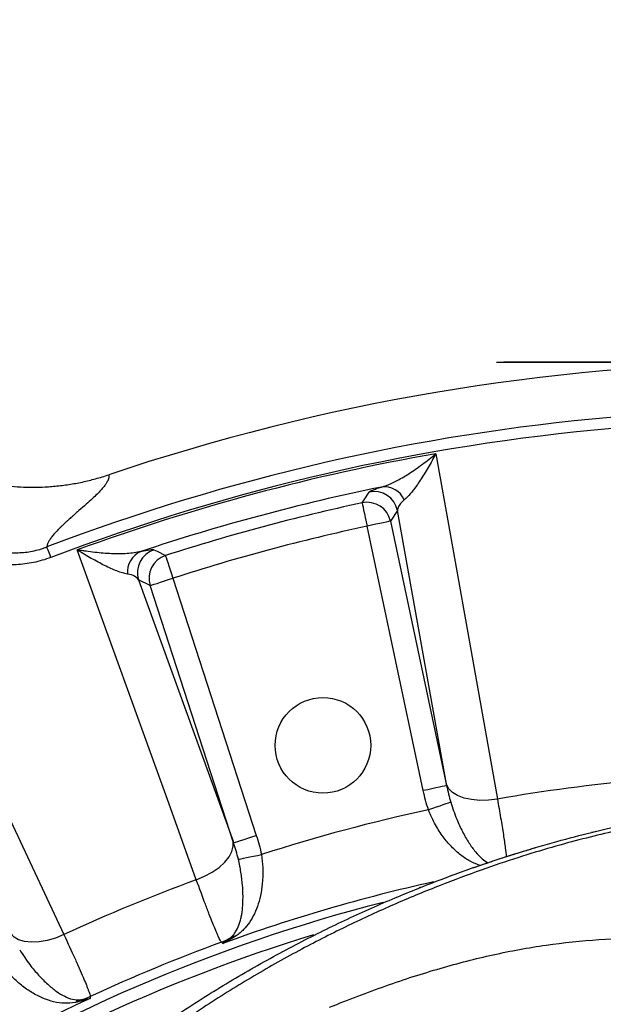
# Model space of a CAD drawing. Extents: x 0 to 16820, y 0 to 11880.
# Tile 31 of 84: x 8204 to 8326, y 6718 to 6923. Entities that reach past the tile are written whole.
import ezdxf

# ---------------------------------------------------------------- set-up
doc = ezdxf.new("R2010")
doc.units = 0
doc.header["$LTSCALE"] = 20
doc.layers.get('0').update_dxf_attribs({"linetype": 'CONTINUOUS'})
doc.styles.add('SLDTEXTSTYLE0', font='TXT', dxfattribs={"width": 0.605})
doc.dimstyles.new('SLDDIMSTYLE1', dxfattribs={"dimtxt": 100, "dimasz": 100, "dimexe": 0, "dimexo": 0.0625, "dimgap": 25, "dimtad": 1, "dimdec": 4, "dimlfac": 20, "dimzin": 12, "dimtxsty": 'SLDTEXTSTYLE0', "dimsah": 1, "dimcen": 0.09, "dimadec": 1, "dimazin": 3, "dimtfac": 1, "dimtofl": 0, "dimtmove": 0, "dimatfit": 3, "dimtolj": 1, "dimtzin": 12})

# ---------------------------------------------------------------- blocks, each defined once
blk = doc.blocks.new('_D_2')
at = {"color": 7, "linetype": 'CONTINUOUS'}
for p, q in [((4232.76, 7130.62), (3693.35, 7225.73)), ((8406, 6401.82), (13110.72, 6401.82))]:
    blk.add_line(p, q, dxfattribs=at)
blk.add_arc((8366, 6401.82), 4714.73, 0, 170, dxfattribs=at)
for points in [[(3722.9, 7220.52), (3756.05, 7316.05), (3726.56, 7321.58)], [(13080.72, 6401.82), (13094.66, 6501.97), (13064.66, 6501.66)]]:
    blk.add_solid(points, dxfattribs=at)
at = {"color": 7, "linetype": 'CONTINUOUS', "insert": (8646.6, 11239.4), "char_height": 100, "attachment_point": 1, "rotation": 355, "style": 'SLDTEXTSTYLE0'}
blk.add_mtext('170°', dxfattribs=at)

msp = doc.modelspace()

# ---------------------------------------------------------------- linework, layer by layer
at = {"color": 7, "linetype": 'CONTINUOUS'}
for p, q in [((8303.4969283, 6851.8020211), (8303.4969283, 6851.7920075)), ((8303.4969283, 6851.8020211), (8428.4969283, 6851.8020211)), ((8303.4969283, 6851.7920075), (8428.4969283, 6851.7920075)), ((8304.9969276, 6851.9020079), (8304.9969276, 6851.8020211)), ((8304.9969276, 6851.9020079), (8426.996929, 6851.9020079)), ((8323.4768486, 6753.5298167), (8324.3753476, 6753.7518738)), ((8304.9549734, 6748.2368647), (8305.2899962, 6748.3449577))]:
    msp.add_line(p, q, dxfattribs=at)
at = {"color": 8, "linetype": 'CONTINUOUS'}
for p, q in [((8282.7486558, 6820.8230732), (8281.2848849, 6818.5675739)), ((8292.9840995, 6763.5783552), (8282.7486558, 6820.8230732)), ((8281.2848849, 6818.5675739), (8293.0404035, 6763.2621823)), ((8288.1563691, 6762.2240482), (8276.4008431, 6817.5294398)), ((8230.9858216, 6805.0899802), (8228.5904003, 6806.3114284)), ((8228.5904003, 6806.3114284), (8248.3486099, 6751.6183256)), ((8235.7345833, 6806.6329359), (8253.2067014, 6752.8593241)), ((8248.4579397, 6751.3163386), (8230.9858216, 6805.0899802))]:
    msp.add_line(p, q, dxfattribs=at)
at = {"color": 8, "linetype": 'CONTINUOUS', "flags": 128}
for points in [[(8290.7505719, 6832.6566218), (8293.7413244, 6815.9251212), (8303.6547987, 6760.4619859)], [(8275.3488509, 6822.4104939), (8275.7571651, 6823.0327962), (8276.8344222, 6824.6706723)], [(8275.3488509, 6822.4104939), (8275.3781466, 6822.2745954), (8275.4441736, 6821.9682275), (8275.5445628, 6821.502447), (8275.6757079, 6820.8939432), (8275.8329002, 6820.1646207), (8276.0104848, 6819.3406461), (8276.2020988, 6818.451613), (8276.4008431, 6817.5294398)], [(8281.2848849, 6818.5675739), (8281.148882, 6818.5386656), (8280.8423353, 6818.4735177), (8280.3762643, 6818.3744548), (8279.7674103, 6818.2450233), (8279.0376334, 6818.0899023), (8278.2131447, 6817.9146646), (8277.3235677, 6817.7255689), (8276.4008431, 6817.5294398)], [(8240.6657053, 6743.5840963), (8234.8897619, 6759.569317), (8215.7437665, 6812.558621)], [(8231.7884875, 6812.6006423), (8232.452677, 6812.2674821), (8234.2051132, 6811.3860784)], [(8234.2051132, 6811.3860784), (8234.2477007, 6811.2537263), (8234.343694, 6810.9554051), (8234.4896508, 6810.5018137), (8234.6803261, 6809.909284), (8234.9088503, 6809.1990648), (8235.1670576, 6808.3966671), (8235.4456348, 6807.5309394), (8235.7345833, 6806.6329359)], [(8230.9858216, 6805.0899802), (8231.1180545, 6805.1329552), (8231.4161075, 6805.2297829), (8231.8692667, 6805.3770362), (8232.461275, 6805.5693804), (8233.1708385, 6805.7999311), (8233.9724911, 6806.0604034), (8234.837429, 6806.3414393), (8235.7345833, 6806.6329359)], [(8181.8057461, 6798.5010444), (8189.0250308, 6783.1136881), (8212.9556252, 6732.1062087)], [(8293.0404035, 6763.2621823), (8292.9044006, 6763.2332741), (8292.5978614, 6763.1681262), (8292.1317903, 6763.0690633), (8291.5229289, 6762.9396318), (8290.793152, 6762.7845107), (8289.9686707, 6762.609273), (8289.0790937, 6762.4201773), (8288.1563691, 6762.2240482)], [(8303.6547987, 6760.4619859), (8301.7954541, 6760.2267562), (8299.9699427, 6760.1834534), (8298.2428161, 6760.3336273), (8296.6751618, 6760.6720029), (8295.3224046, 6761.18654), (8294.2323847, 6761.8591188), (8293.4436513, 6762.6658975), (8292.9840995, 6763.5783552)], [(8293.8952981, 6759.7767411), (8293.679194, 6759.7040831), (8293.3286889, 6759.5862447), (8292.85437, 6759.4267426), (8292.2705648, 6759.2304645), (8291.5949238, 6759.0032814), (8290.8478541, 6758.7521075), (8290.0519384, 6758.4845124), (8289.2312197, 6758.2085429)], [(8248.4579397, 6751.3163386), (8248.5901726, 6751.3593136), (8248.8882257, 6751.4561413), (8249.3413849, 6751.6033946), (8249.9333857, 6751.7957388), (8250.6429492, 6752.0262896), (8251.4445944, 6752.2867619), (8252.3095397, 6752.5677978), (8253.2067014, 6752.8593241)], [(8240.6657053, 6743.5840963), (8242.393562, 6744.3100511), (8243.9961446, 6745.1853155), (8245.4167841, 6746.1789547), (8246.6052411, 6747.255802), (8247.519487, 6748.3777998), (8248.1271936, 6749.5052515), (8248.4068586, 6750.5983113), (8248.3486099, 6751.6183256)], [(8249.4602961, 6747.8704153), (8249.6837763, 6747.915536), (8250.0462471, 6747.9887305), (8250.5367635, 6748.0877934), (8251.1404989, 6748.2096849), (8251.8392069, 6748.3507691), (8252.61178, 6748.5067843), (8253.434868, 6748.6729918), (8254.2836009, 6748.8443552)], [(8212.9556252, 6732.1062087), (8211.2205191, 6731.3977478), (8209.4684107, 6730.883479), (8207.7612741, 6730.5815218), (8206.1594589, 6730.5026053), (8204.7196193, 6730.6495009), (8203.4926726, 6731.0170232), (8202.5220109, 6731.5921782), (8201.8419517, 6732.354611)], [(8246.2016953, 6730.2753626), (8246.098773, 6730.3655444), (8245.9218962, 6730.5205165)], [(8218.4762819, 6719.1521822), (8218.4607996, 6718.9175187), (8218.4517993, 6718.7809645)]]:
    msp.add_lwpolyline(points, dxfattribs=at)
at = {"color": 7, "linetype": 'CONTINUOUS', "flags": 128}
msp.add_lwpolyline([(8298.6838756, 6746.1268304), (8298.5523729, 6746.0699676), (8298.5018356, 6746.0418044)], dxfattribs=at)
at = {"color": 7, "linetype": 'CONTINUOUS'}
msp.add_circle((8267.1590118, 6771.691741), 10, dxfattribs=at)
for radius, start, end in [(4157, 190, 170), (1594, 190, 170), (450, 90.636632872, 108.615390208)]:
    msp.add_arc((8365.9969283, 6401.8197952), radius, start, end, dxfattribs=at)
at = {"color": 8, "linetype": 'CONTINUOUS'}
for centre, radius, start, end in [((8365.9969283, 6401.8197952), 440.1569948, 79.260358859, 110.840098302), ((8365.9969283, 6401.8197952), 437.8112773, 79.20356774, 110.840951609), ((8365.9969283, 6401.8197952), 437.3584312, 99.906877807, 110.093122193), ((8365.9969283, 6401.8197952), 432.6426478, 101.542887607, 108.457112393), ((8277.8522635, 6819.7659675), 5.0092045, 12.182875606, 101.723809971), ((8279.9748023, 6821.1248599), 4.6203476, 24.38126948, 96.83996861), ((8365.9969283, 6401.8197952), 430.2483248, 102.162662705, 107.837337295), ((8276.388512, 6817.510365), 5.0092074, 12.184075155, 101.978815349), ((8365.9969283, 6401.8197952), 425.2551772, 102.162662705, 107.837337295), ((8230.8418147, 6807.9596601), 4.6204219, 113.160761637, 185.618067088), ((8233.3593712, 6807.8441163), 5.009213, 108.276250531, 197.816759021), ((8235.7548456, 6806.6225908), 5.00924, 108.021554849, 197.815731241), ((8365.9969283, 6401.8197952), 364.0202733, 95.138910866, 99.861089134), ((8365.9969283, 6401.8197952), 364.5626394, 102.155717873, 107.844282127), ((8365.9969283, 6401.8197952), 364.0202733, 110.138910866, 114.861089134), ((8365.9969283, 6401.8197952), 349.6197189, 102.507444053, 110.038066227), ((8365.9969283, 6401.8197952), 347.8864393, 104.35755483, 140.239750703), ((8365.9969283, 6401.8197952), 345.2830534, 106.97366122, 139.879382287), ((8242.4409014, 6739.9233109), 10.0264584, 290.314983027, 303.016346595), ((8249.3768469, 6728.7336812), 3.1480363, 96.865052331, 117.893533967), ((8365.9969283, 6401.8197952), 349.9459683, 110.067349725, 114.932650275), ((8214.2887368, 6728.2625755), 10.0267044, 281.984646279, 294.685631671), ((8365.9969283, 6401.8197952), 349.6197189, 114.961933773, 125.038066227), ((8217.2965963, 6715.4458102), 3.1478367, 107.104337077, 128.1341992)]:
    msp.add_arc(centre, radius, start, end, dxfattribs=at)
for points, knots in [([(8279.4245346, 6825.712323), (8280.0940121, 6825.9381913), (8281.4544597, 6826.397179), (8283.8600964, 6827.6947372), (8286.5239825, 6829.3961347), (8288.8859763, 6831.1447154), (8290.2960598, 6832.2811303), (8290.7445469, 6832.6516443), (8290.7505719, 6832.6566218)], [0, 0, 0, 0, 0.1930954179, 0.392389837, 0.6360047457, 0.8839755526, 0.9984413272, 1, 1, 1, 1]), ([(8290.7505719, 6832.6566218), (8290.7471298, 6832.6501144), (8290.4918877, 6832.1675762), (8289.6940426, 6830.6910689), (8288.3426408, 6828.3624637), (8286.8101128, 6826.0390708), (8285.4014317, 6824.1703793), (8284.5887932, 6823.4111827), (8284.1831012, 6823.0321704)], [0, 0, 0, 0, 0.001566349, 0.1161487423, 0.362002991, 0.6076522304, 0.8041289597, 1, 1, 1, 1]), ([(8222.3506833, 6828.2770106), (8222.3570058, 6828.2325741), (8222.3695831, 6828.1441764), (8222.3751847, 6828.0078784), (8222.3709026, 6827.8697601), (8222.3558303, 6827.7295136), (8222.3302197, 6827.587219), (8222.2940134, 6827.4428517), (8222.2472492, 6827.2964185), (8222.1898905, 6827.1479002), (8222.1221019, 6826.9973436), (8221.9804115, 6826.7225268), (8221.7151712, 6826.3004716), (8221.2597211, 6825.7022649), (8220.6674395, 6825.0199409), (8219.8748502, 6824.2078102), (8218.8432748, 6823.2274148), (8217.5749313, 6822.0730625), (8216.4097306, 6821.0446883), (8215.4928192, 6820.2401398), (8214.9345804, 6819.7467166), (8214.4665415, 6819.3312486), (8214.0889574, 6818.994276), (8213.8008457, 6818.73583), (8213.4578427, 6818.4250976), (8213.0491118, 6818.046966), (8212.5606765, 6817.5850721), (8212.1163009, 6817.1527343), (8211.7152182, 6816.7498916), (8211.3492321, 6816.3684294), (8211.0162412, 6816.0041765), (8210.712852, 6815.652481), (8210.4411468, 6815.3160242), (8210.2011201, 6814.9948969), (8209.9926719, 6814.689147), (8209.8157121, 6814.3988171), (8209.6702276, 6814.1239698), (8209.555922, 6813.8645521), (8209.473554, 6813.6208998), (8209.4200725, 6813.3919047), (8209.4107863, 6813.2504297), (8209.4061867, 6813.1803552)], [0, 0, 0, 0, 0.01327390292, 0.02640583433, 0.03939651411, 0.05224668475, 0.06495711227, 0.07752858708, 0.08996192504, 0.10225796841, 0.11441758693, 0.1264416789, 0.1671430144, 0.20953456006, 0.25363557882, 0.30512996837, 0.36511593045, 0.43360675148, 0.51061017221, 0.54328544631, 0.57148696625, 0.59521512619, 0.61447026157, 0.62925265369, 0.63956254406, 0.66802859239, 0.6951013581, 0.72078204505, 0.74507201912, 0.76797285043, 0.79099025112, 0.81361376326, 0.83584612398, 0.85769020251, 0.87914900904, 0.90022570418, 0.92092360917, 0.94124621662, 0.96119720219, 0.98078043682, 1, 1, 1, 1]), ([(8276.8344194, 6824.6706659), (8276.9024978, 6824.773993), (8277.1506081, 6824.9130794), (8277.7913445, 6825.1734841), (8278.05027, 6825.269011), (8278.6669562, 6825.4785458), (8279.022092, 6825.59162), (8279.4245368, 6825.7123308)], [0, 0, 0, 0, 0.5, 0.5, 0.75, 0.75, 1, 1, 1, 1]), ([(8284.1831012, 6823.0321704), (8283.9788372, 6822.8547253), (8283.4244207, 6822.3731012), (8282.869747, 6821.6148487), (8282.7893343, 6821.0890567), (8282.7486558, 6820.8230732)], [0, 0, 0, 0, 0.2237551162, 0.607319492, 1, 1, 1, 1]), ([(8188.5643875, 6817.9533089), (8188.6407477, 6817.8822286), (8188.7195348, 6817.809735), (8188.8759914, 6817.6675054), (8189.111992, 6817.455512), (8189.3520009, 6817.24763), (8189.8375373, 6816.8375138), (8190.1685816, 6816.5716283), (8191.1853214, 6815.7980387), (8191.8945092, 6815.3142822), (8193.386079, 6814.4209743), (8194.1683609, 6814.0113226), (8195.4080561, 6813.4638149), (8195.8338826, 6813.2919905), (8196.7031444, 6812.9760616), (8197.1447759, 6812.8325002), (8198.4918646, 6812.4474325), (8199.4193404, 6812.2511886), (8200.8618793, 6812.0620956), (8201.351761, 6812.0166626), (8202.3487536, 6811.96489), (8202.8489299, 6811.9588979), (8204.3546666, 6812.0021783), (8205.3653849, 6812.1122134), (8206.8932113, 6812.4127483), (8207.4030137, 6812.5355372), (8208.1591534, 6812.752392), (8208.4097426, 6812.8300788), (8208.7829845, 6812.954562), (8208.9689816, 6813.0188028), (8209.1540425, 6813.0860441), (8209.2772083, 6813.1315389), (8209.3400797, 6813.1551514), (8209.4000605, 6813.1780345)], [0, 0, 0, 0, 0.015625, 0.015625, 0.03125, 0.0625, 0.0625, 0.125, 0.125, 0.25, 0.25, 0.375, 0.375, 0.4375, 0.4375, 0.5, 0.5, 0.625, 0.625, 0.6875, 0.6875, 0.75, 0.75, 0.875, 0.875, 0.9375, 0.9375, 0.96875, 0.96875, 0.984375, 0.9921875, 0.9921875, 1, 1, 1, 1]), ([(8210.2346082, 6810.9857937), (8209.0551619, 6810.5367991), (8207.8383338, 6810.1826414), (8205.4143388, 6809.6781103), (8204.200237, 6809.5239918), (8202.3760075, 6809.4325046), (8201.7674156, 6809.4253939), (8200.5491848, 6809.4578285), (8199.9413277, 6809.4975816), (8198.1514887, 6809.6817156), (8196.9912644, 6809.8907792), (8195.2951147, 6810.3206102), (8194.7371313, 6810.4833518), (8193.6354224, 6810.8464547), (8193.090537, 6811.0474441), (8191.5010941, 6811.6946958), (8190.4932482, 6812.1873221), (8187.6023241, 6813.8225258), (8185.8508962, 6815.1213413), (8184.2412248, 6816.5898264)], [0, 0, 0, 0, 0.125, 0.125, 0.25, 0.25, 0.3125, 0.3125, 0.375, 0.375, 0.5, 0.5, 0.5625, 0.5625, 0.625, 0.625, 0.75, 0.75, 1, 1, 1, 1]), ([(8210.2346082, 6810.9857937), (8210.0006898, 6811.6002648), (8209.8012136, 6812.1242612), (8209.5127834, 6812.881927), (8209.4240504, 6813.1150162), (8209.4000605, 6813.1780345)], [0, 0, 0, 0, 0.5, 0.5, 1, 1, 1, 1]), ([(8226.2435882, 6807.5073357), (8225.9206806, 6807.5578808), (8225.5720507, 6807.6425505), (8224.8367882, 6807.8618899), (8224.4499803, 6807.9967943), (8223.6449932, 6808.3074729), (8223.2267499, 6808.4833334), (8222.362627, 6808.8706711), (8221.9192454, 6809.0810966), (8220.569841, 6809.7508746), (8219.6402354, 6810.2502589), (8218.2065114, 6811.0666707), (8217.7219674, 6811.3501867), (8216.9852862, 6811.7921882), (8216.7383425, 6811.9421601), (8216.3665168, 6812.1706439), (8216.2423063, 6812.2474132), (8215.9933476, 6812.4021659), (8215.8675492, 6812.4808083), (8215.7437676, 6812.5586235)], [0, 0, 0, 0, 0.125, 0.125, 0.25, 0.25, 0.375, 0.375, 0.5, 0.5, 0.75, 0.75, 0.875, 0.875, 0.9375, 0.9375, 0.96875, 0.96875, 1, 1, 1, 1]), ([(8229.0245508, 6812.2076953), (8228.6023932, 6812.0944493), (8228.1500819, 6812.0077692), (8227.2012588, 6811.8730715), (8226.7045364, 6811.8252417), (8225.674865, 6811.761032), (8225.1418392, 6811.7447207), (8224.0440961, 6811.7394033), (8223.4824903, 6811.7504923), (8221.7774758, 6811.8191359), (8220.6084322, 6811.9115565), (8218.8129997, 6812.1097543), (8218.2074512, 6812.1858883), (8217.2886636, 6812.3149295), (8216.9809719, 6812.3603806), (8216.5181123, 6812.4320724), (8216.3635642, 6812.4565616), (8216.0539448, 6812.5067235), (8215.8975844, 6812.5326136), (8215.7437676, 6812.5586235)], [0, 0, 0, 0, 0.125, 0.125, 0.25, 0.25, 0.375, 0.375, 0.5, 0.5, 0.75, 0.75, 0.875, 0.875, 0.9375, 0.9375, 0.96875, 0.96875, 1, 1, 1, 1]), ([(8229.0245508, 6812.2076953), (8229.8432944, 6812.4012939), (8230.4683317, 6812.5239009), (8231.1568711, 6812.6199768), (8231.3441011, 6812.6370542), (8231.6329309, 6812.6413052), (8231.7331478, 6812.6283843), (8231.7884908, 6812.6006457)], [0, 0, 0, 0, 0.5, 0.5, 0.75, 0.75, 1, 1, 1, 1]), ([(8228.5903997, 6806.3114237), (8228.4279332, 6806.5982112), (8228.1505917, 6806.8469822), (8227.3750419, 6807.2507114), (8226.8778243, 6807.408058), (8226.2435882, 6807.5073357)], [0, 0, 0, 0, 0.5, 0.5, 1, 1, 1, 1]), ([(8385.5984336, 6760.5309485), (8379.7820949, 6760.3544258), (8368.1494625, 6760.0013818), (8352.6841172, 6758.2739395), (8339.1174026, 6756.0739618), (8329.5059711, 6754.0821678), (8321.5906126, 6752.1655254), (8315.1132761, 6750.4058301), (8308.089236, 6748.2712392), (8300.2866994, 6745.6500659), (8291.7174389, 6742.4652825), (8282.5934607, 6738.7028194), (8273.0941662, 6734.3809771), (8263.3203072, 6729.478722), (8253.372788, 6723.9346089), (8243.3652295, 6717.7601184), (8233.4409554, 6711.0158183), (8223.1092232, 6703.2809649), (8212.5208351, 6694.4303319), (8201.8317275, 6684.4044133), (8191.6802598, 6673.7509367), (8182.1546358, 6662.518771), (8173.2536414, 6650.8124037), (8167.9405819, 6642.5927318), (8165.2906997, 6638.4931801)], [0, 0, 0, 0, 0.1002546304, 0.2005084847, 0.2673199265, 0.334131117, 0.3679946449, 0.4019369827, 0.4357971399, 0.4695483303, 0.5042900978, 0.5391702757, 0.5740560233, 0.608805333, 0.643850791, 0.6790232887, 0.7142148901, 0.7492865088, 0.7908618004, 0.8325959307, 0.8744833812, 0.9164365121, 0.9583228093, 1, 1, 1, 1]), ([(8303.6547987, 6760.4619859), (8303.8904539, 6759.1128915), (8304.3685868, 6756.3756446), (8304.9179872, 6752.968547), (8305.3310529, 6750.1913868), (8305.4699602, 6748.9834849), (8305.5360181, 6748.4090625)], [0, 0, 0, 0, 0.2541094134, 0.5155756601, 0.7696301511, 1, 1, 1, 1]), ([(8300.0135882, 6746.5870379), (8299.3219488, 6746.8451608), (8297.9425012, 6747.3599769), (8295.9542774, 6748.7012119), (8294.0557051, 6750.4123645), (8292.2791046, 6752.5336643), (8290.5780625, 6755.0935562), (8289.6994778, 6757.1255526), (8289.2312197, 6758.2085429)], [0, 0, 0, 0, 0.1636752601, 0.3264438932, 0.4934831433, 0.6507978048, 0.8138861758, 1, 1, 1, 1]), ([(8293.8952981, 6759.7767411), (8294.2958662, 6758.5751446), (8295.0241808, 6756.3903969), (8296.3482522, 6753.5729104), (8297.6634209, 6751.2762006), (8299.0562956, 6749.3728411), (8300.3654068, 6747.9640219), (8301.248882, 6747.3879582), (8301.6337467, 6747.1370099)], [0, 0, 0, 0, 0.2024941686, 0.3681757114, 0.5389344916, 0.7026288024, 0.8704573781, 1, 1, 1, 1]), ([(8247.9041032, 6731.5159654), (8248.1055145, 6731.6917462), (8248.2818849, 6731.8742578), (8248.6057145, 6732.2598268), (8248.7526173, 6732.4626955), (8249.1602122, 6733.1058874), (8249.3882443, 6733.5807339), (8249.6808134, 6734.3719645), (8249.7700662, 6734.6497763), (8249.9305783, 6735.226308), (8250.002054, 6735.5254032), (8250.1916572, 6736.4556834), (8250.2851786, 6737.1197051), (8250.3773402, 6738.1857489), (8250.3999959, 6738.5540352), (8250.4284421, 6739.306013), (8250.4343387, 6739.6902355), (8250.4271886, 6740.8677431), (8250.3895238, 6741.6857331), (8250.2804187, 6742.9649585), (8250.2352228, 6743.3993117), (8250.1279964, 6744.2727464), (8250.0658487, 6744.7133448), (8249.8530984, 6746.0466448), (8249.6764481, 6746.9508092), (8249.4602985, 6747.870424)], [0, 0, 0, 0, 0.0625, 0.0625, 0.125, 0.125, 0.25, 0.25, 0.3125, 0.3125, 0.375, 0.375, 0.5, 0.5, 0.5625, 0.5625, 0.625, 0.625, 0.75, 0.75, 0.8125, 0.8125, 0.875, 0.875, 1, 1, 1, 1]), ([(8254.2836033, 6748.8443636), (8254.4349617, 6747.9201549), (8254.5240669, 6747.0054039), (8254.5806865, 6745.6461134), (8254.5865371, 6745.1951707), (8254.5731645, 6744.2975152), (8254.5537199, 6743.8490354), (8254.4602369, 6742.5351992), (8254.3517226, 6741.6941523), (8254.0501357, 6740.074168), (8253.8550073, 6739.29067), (8253.3918627, 6737.8239076), (8253.1236079, 6737.1360731), (8252.5121357, 6735.8427677), (8252.1664172, 6735.2343183), (8251.4074918, 6734.1206472), (8250.9940698, 6733.6126775), (8250.3076842, 6732.9128868), (8250.0677203, 6732.6899915), (8249.5589339, 6732.2622055), (8249.2903519, 6732.0573957), (8249.0005592, 6731.8591407)], [0, 0, 0, 0, 0.125, 0.125, 0.1875, 0.1875, 0.25, 0.25, 0.375, 0.375, 0.5, 0.5, 0.625, 0.625, 0.75, 0.75, 0.875, 0.875, 0.9375, 0.9375, 1, 1, 1, 1]), ([(8245.9218959, 6730.5205213), (8245.7819789, 6730.6865194), (8245.5591122, 6731.1043479), (8245.18039, 6731.9301717), (8245.0995749, 6732.1107081), (8244.9276363, 6732.5030253), (8244.8362555, 6732.7154159), (8244.5480664, 6733.396369), (8244.3387844, 6733.9048739), (8243.887082, 6735.0272338), (8243.6446585, 6735.6410991), (8243.2560339, 6736.6413792), (8243.1223174, 6736.9880854), (8242.8463856, 6737.7085407), (8242.7037395, 6738.0834342), (8241.9754884, 6740.0093468), (8241.3447603, 6741.7140772), (8240.6657036, 6743.584105)], [0, 0, 0, 0, 0.25, 0.25, 0.3125, 0.3125, 0.375, 0.375, 0.5, 0.5, 0.625, 0.625, 0.6875, 0.6875, 0.75, 0.75, 1, 1, 1, 1]), ([(8212.9556262, 6732.1062152), (8213.79776, 6730.3037616), (8214.5530663, 6728.6611819), (8215.3927832, 6726.8006518), (8215.5554383, 6726.438304), (8215.8700047, 6725.7334421), (8216.0223076, 6725.3900373), (8216.4598514, 6724.3967883), (8216.7239328, 6723.7880654), (8217.1987766, 6722.6738428), (8217.4095337, 6722.1683535), (8217.6854541, 6721.4879788), (8217.7707084, 6721.2741956), (8217.9275352, 6720.8731155), (8217.9992731, 6720.6853605), (8218.3198923, 6719.8225816), (8218.4578437, 6719.3684899), (8218.4762856, 6719.1521773)], [0, 0, 0, 0, 0.25, 0.25, 0.3125, 0.3125, 0.375, 0.375, 0.5, 0.5, 0.625, 0.625, 0.6875, 0.6875, 0.75, 0.75, 1, 1, 1, 1]), ([(8249.0005581, 6731.8591474), (8248.0898483, 6731.2911346), (8247.1739333, 6730.7198753), (8246.2071894, 6730.2778745), (8246.2016953, 6730.2753626)], [0, 0, 0, 0, 0.9943168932, 1, 1, 1, 1]), ([(8246.2016953, 6730.2753626), (8246.2055876, 6730.2775564), (8246.8026938, 6730.6140986), (8247.3551981, 6731.0665107), (8247.9041008, 6731.5159737)], [0, 0, 0, 0, 0.0065186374, 1, 1, 1, 1]), ([(8268.5406445, 6716.9499098), (8272.5112184, 6718.4890981), (8280.4545491, 6721.5683208), (8291.7094212, 6725.1777626), (8302.7646744, 6728.0283182), (8313.8091266, 6730.0523776), (8324.9167087, 6731.1823755), (8335.9005229, 6731.6130033), (8346.848043, 6731.6305929), (8363.7175266, 6731.4816815), (8386.628475, 6731.3684727), (8415.271954, 6731.2022665), (8435.9901591, 6731.13955), (8446.5128865, 6731.2494232), (8447.9969306, 6731.2649189)], [0, 0, 0, 0, 0.0614052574, 0.122844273, 0.1842932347, 0.2457122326, 0.3066322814, 0.3675651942, 0.4285133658, 0.4894543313, 0.6508070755, 0.8121595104, 0.9735084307, 1, 1, 1, 1]), ([(8203.7060274, 6728.9183734), (8204.403944, 6727.8614746), (8205.6728967, 6725.93982), (8207.6810844, 6723.5601168), (8209.5458297, 6721.6854627), (8211.3839352, 6720.1949061), (8213.1100824, 6719.1586841), (8214.7397308, 6718.5077764), (8215.8231611, 6718.4723344), (8216.3707776, 6718.4544204)], [0, 0, 0, 0, 0.1704469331, 0.3099067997, 0.453641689, 0.5914285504, 0.7326965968, 0.8648923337, 1, 1, 1, 1]), ([(8215.3527899, 6717.9217933), (8214.6013953, 6717.8311955), (8213.0795064, 6717.647697), (8210.8562723, 6717.9923495), (8208.5609717, 6718.7452699), (8206.2847512, 6719.9165888), (8204.0195357, 6721.5032923), (8201.7139251, 6723.5363617), (8200.3393548, 6725.2716227), (8199.6067477, 6726.1964677)], [0, 0, 0, 0, 0.141002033, 0.2855881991, 0.4246297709, 0.5673190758, 0.7017021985, 0.8410157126, 1, 1, 1, 1]), ([(8218.4517993, 6718.7809645), (8218.4461324, 6718.7788571), (8217.4494342, 6718.4082015), (8216.3981234, 6718.164304), (8215.3527899, 6717.9217933)], [0, 0, 0, 0, 0.0056855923, 1, 1, 1, 1]), ([(8216.3707776, 6718.4544204), (8217.0765598, 6718.5253051), (8217.7869729, 6718.5966548), (8218.4474935, 6718.7797708), (8218.4517993, 6718.7809645)], [0, 0, 0, 0, 0.9934813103, 1, 1, 1, 1])]:
    msp.add_open_spline(points, degree=3, knots=knots, dxfattribs=at)
at = {"color": 7, "linetype": 'CONTINUOUS'}
for points, knots in [([(8192.6363412, 6827.6220195), (8192.8655268, 6827.557068), (8193.3240774, 6827.4271144), (8194.0156825, 6827.244657), (8194.7103218, 6827.0712513), (8195.4082532, 6826.9077984), (8196.1094125, 6826.7540563), (8197.4278149, 6826.4845946), (8199.370287, 6826.1533715), (8201.9454739, 6825.8510696), (8204.5291778, 6825.6841121), (8207.1212413, 6825.6525145), (8209.3300598, 6825.7406528), (8211.1499148, 6825.8861518), (8212.5786517, 6826.04174), (8213.9993402, 6826.2380563), (8215.4119969, 6826.475082), (8216.8165924, 6826.7528845), (8218.2132094, 6827.0712116), (8219.6015282, 6827.4310026), (8220.9827313, 6827.8287379), (8221.8942498, 6828.1274612), (8222.3506732, 6828.2770406)], [0, 0, 0, 0, 0.0236795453, 0.0473776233, 0.0710991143, 0.0948488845, 0.1186317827, 0.1424526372, 0.2286147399, 0.3144160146, 0.4000896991, 0.485870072, 0.5719905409, 0.6197311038, 0.6673332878, 0.7148364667, 0.7622802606, 0.8097044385, 0.8571488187, 0.9046531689, 0.9522571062, 1, 1, 1, 1]), ([(8161.3231761, 6641.8197899), (8163.4822934, 6644.8457804), (8167.8071738, 6650.9070756), (8174.7556079, 6659.6721492), (8182.0480828, 6668.2006376), (8189.7066179, 6676.449202), (8197.7236467, 6684.4182493), (8206.0738233, 6692.0721583), (8214.7373814, 6699.3905969), (8224.0063958, 6706.5982363), (8233.8722992, 6713.6160158), (8244.2915083, 6720.3491136), (8254.8402613, 6726.5248962), (8265.2802909, 6732.0449586), (8275.5014705, 6736.9194056), (8285.3706191, 6741.1589196), (8294.9003157, 6744.8355909), (8303.9058796, 6747.9477865), (8312.2882931, 6750.5409853), (8319.9510537, 6752.6623613), (8327.1615372, 6754.4526537), (8334.7269894, 6756.1276107), (8344.3809823, 6757.967095), (8357.3693903, 6759.908334), (8373.3114112, 6761.4945835), (8385.1721964, 6761.7113633), (8391.1056755, 6761.8198095)], [0, 0, 0, 0, 0.0310296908, 0.0621548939, 0.0933303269, 0.1246690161, 0.1560587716, 0.1876371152, 0.2193208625, 0.2511677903, 0.2866988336, 0.3224585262, 0.3584452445, 0.3947051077, 0.4298066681, 0.4651709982, 0.5008204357, 0.5367526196, 0.5722012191, 0.6079231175, 0.6439329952, 0.6858188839, 0.7363135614, 0.8038662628, 0.9018820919, 1, 1, 1, 1]), ([(8323.3768841, 6753.5049318), (8323.3771734, 6753.5050026), (8323.3780271, 6753.5052117), (8323.3880373, 6753.5077173), (8323.4103026, 6753.5132449), (8323.4414307, 6753.5210215), (8323.4650452, 6753.5268856), (8323.4768486, 6753.5298167)], [0, 0, 0, 0, 0.1069408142, 0.3155776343, 0.5369614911, 0.7685558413, 1, 1, 1, 1]), ([(8324.3753476, 6753.7518738), (8324.3788317, 6753.7527292), (8324.3936745, 6753.7563731), (8324.4191946, 6753.7626793), (8324.4480934, 6753.7697042), (8324.4601118, 6753.7726593), (8324.466118, 6753.7741362)], [0, 0, 0, 0, 0.0933768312, 0.3978037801, 0.6990510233, 1, 1, 1, 1]), ([(8307.489132, 6749.0430473), (8308.0329626, 6749.2123123), (8309.3779774, 6749.6309426), (8310.7276568, 6750.0343006), (8311.5316195, 6750.2745686)], [0, 0, 0, 0, 0.4043306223, 1, 1, 1, 1]), ([(8311.5316195, 6750.2745686), (8311.5394525, 6750.2768927), (8311.5585079, 6750.2825466), (8311.5867529, 6750.2909205), (8311.6115583, 6750.2982463), (8311.6283442, 6750.303211), (8311.6305242, 6750.3038652), (8311.6316138, 6750.3041922)], [0, 0, 0, 0, 0.1516758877, 0.3689849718, 0.5818948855, 0.7910381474, 1, 1, 1, 1]), ([(8304.8550164, 6748.2045291), (8304.8552235, 6748.2045942), (8304.8559093, 6748.2048097), (8304.8649181, 6748.2077553), (8304.8870189, 6748.2148725), (8304.9186866, 6748.2251525), (8304.942885, 6748.2329629), (8304.9549734, 6748.2368647)], [0, 0, 0, 0, 0.089042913, 0.2949956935, 0.5197377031, 0.7600820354, 1, 1, 1, 1]), ([(8305.2899962, 6748.3449577), (8305.2979837, 6748.347533), (8305.3171873, 6748.3537247), (8305.3454487, 6748.3628341), (8305.3700947, 6748.3707379), (8305.3867399, 6748.3760963), (8305.3889099, 6748.376795), (8305.3899942, 6748.3771442)], [0, 0, 0, 0, 0.15503513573, 0.37273975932, 0.58484238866, 0.79256922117, 1, 1, 1, 1]), ([(8305.3899942, 6748.3771442), (8305.4127233, 6748.3844577), (8305.4581796, 6748.399084), (8305.8082237, 6748.5113846), (8306.3259524, 6748.6765597), (8306.9192775, 6748.8643795), (8307.322214, 6748.9907131), (8307.489132, 6749.0430473)], [0, 0, 0, 0, 0.207855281, 0.4156932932, 0.6281169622, 0.8459460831, 1, 1, 1, 1]), ([(8298.6838756, 6746.1268304), (8298.684054, 6746.1268886), (8298.6846775, 6746.1270917), (8298.6932993, 6746.1301536), (8298.715308, 6746.137838), (8298.7472101, 6746.1489742), (8298.7716331, 6746.1575), (8298.7838326, 6746.1617588)], [0, 0, 0, 0, 0.0821291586, 0.28700618, 0.51300604, 0.7567414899, 1, 1, 1, 1]), ([(8298.7838326, 6746.1617588), (8299.322097, 6746.3488258), (8300.6437174, 6746.8081385), (8301.9704195, 6747.2525768), (8302.7567877, 6747.5160061)], [0, 0, 0, 0, 0.4072760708, 1, 1, 1, 1]), ([(8287.4915166, 6741.9430314), (8287.4809332, 6741.9388237), (8287.3330821, 6741.8800406), (8287.3254273, 6741.8768975), (8287.3183204, 6741.8739794)], [0, 0, 0, 0, 0.0715810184, 1, 1, 1, 1])]:
    msp.add_open_spline(points, degree=3, knots=knots, dxfattribs=at)
at = {"color": 8, "linetype": 'CONTINUOUS'}
for points in [[(8289.2312216, 6758.2085497), (8288.7887558, 6759.5245161), (8288.4448484, 6760.8668641), (8288.1563698, 6762.2240492)], [(8293.0404052, 6763.2621829), (8293.0218515, 6763.3667936), (8293.0030834, 6763.4721833), (8292.9840989, 6763.5783591)], [(8293.0404052, 6763.2621829), (8293.2791929, 6762.0878679), (8293.5496793, 6760.9234299), (8293.8952958, 6759.7767456)], [(8253.2067025, 6752.859314), (8253.6354652, 6751.539718), (8254.0088067, 6750.2052568), (8254.2836033, 6748.8443636)], [(8248.3486114, 6751.6183163), (8248.3852436, 6751.516914), (8248.421685, 6751.4162591), (8248.4579368, 6751.3163465)], [(8249.4602985, 6747.870424), (8249.1862691, 6749.03629), (8248.8382982, 6750.1799661), (8248.4579368, 6751.3163465)]]:
    msp.add_open_spline(points, degree=3, dxfattribs=at)

# ---------------------------------------------------------------- dimensions: what is measured, and where the dimension line sits
at = {"color": 7, "linetype": 'CONTINUOUS'}
dim = msp.add_angular_dim_2l(base=(8776.9122976, 11098.6039576), line1=((7345.1676267, 6401.8197952), (8365.9969283, 6401.8197952)), line2=((4272.1510991, 7123.6752698), (6796.21337, 6678.6149904)), dimstyle='SLDDIMSTYLE1', dxfattribs=at)
dim.commit()
dim.dimension.update_dxf_attribs({"geometry": '_D_2', "text_midpoint": (8776.9122976, 11098.6039576), "dimtype": 162})

doc.saveas('drawing.dxf')
